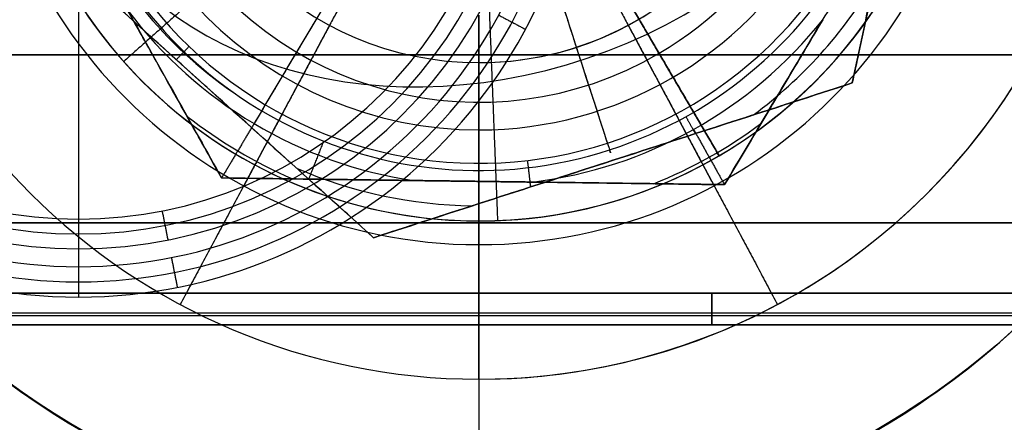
# Model space of a CAD drawing. Header units: millimetres. Extents: x -5.9 to 8.2, y -1.3 to -0.5.
# Tile 70 of 107: x 6.6552 to 6.7173, y -0.901 to -0.8756. Entities that reach past the tile are written whole.
import ezdxf

# ---------------------------------------------------------------- set-up
doc = ezdxf.new("R2010")
doc.units = ezdxf.units.MM
doc.header["$MEASUREMENT"] = 0
for name, color, linetype, true_color in [('IGES level 1', 7, 'Continuous', 0xffffff), ('IGES level 24', 7, 'Continuous', 0xffffff), ('IGES level 3', 7, 'Continuous', 0xffffff), ('IGES level 31', 7, 'Continuous', 0xcbd2ef), ('IGES level 35', 7, 'Continuous', 0xcbd2ef), ('IGES level 39', 7, 'Continuous', 0xffffff), ('IGES level 43', 7, 'Continuous', 0xffffff), ('IGES level 5', 7, 'Continuous', 0xffffff), ('IGES level 7', 7, 'Continuous', 0xffffff)]:
    doc.layers.add(name, color=color, linetype=linetype, true_color=true_color)

msp = doc.modelspace()

# ---------------------------------------------------------------- linework, layer by layer
at = {"layer": 'IGES level 1'}
for centre, radius, start, end in [((6.684160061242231, -0.8582795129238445, -10.18994323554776), 0.05, 90, 270), ((6.684160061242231, -0.8582795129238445, -10.15972501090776), 0.05000000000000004, 90.00000002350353, 269.9999999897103), ((6.684160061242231, -0.8582795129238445, -10.18994323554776), 0.05, 90, 270), ((6.684160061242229, -0.8582795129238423, -10.18994323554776), 0.05, 270.000000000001, 90.00000000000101), ((6.684160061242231, -0.8582795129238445, -10.15974166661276), 0.05000000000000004, 270, 90.00000002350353), ((6.684160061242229, -0.8582795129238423, -10.18994323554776), 0.05, 270.000000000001, 90.00000000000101), ((6.684160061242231, -0.8582795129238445, -10.30494323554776), 0.04000000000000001, 90, 270), ((6.684160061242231, -0.8582795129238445, -10.34494323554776), 0.04000000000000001, 90, 270), ((6.684160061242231, -0.8582795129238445, -10.32494323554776), 0.04000000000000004, 90.00000001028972, 269.999999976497), ((6.684160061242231, -0.8582795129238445, -10.30494323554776), 0.04000000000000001, 90, 270), ((6.684160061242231, -0.8582795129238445, -10.34494323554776), 0.04000000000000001, 90, 270), ((6.684160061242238, -0.8582795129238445, -10.34494323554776), 0.04000000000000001, 269.9999999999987, 89.99999999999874), ((6.684160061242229, -0.8582795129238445, -10.30494323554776), 0.04000000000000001, 270.0000000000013, 90.00000000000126), ((6.684160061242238, -0.8582795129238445, -10.34494323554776), 0.04000000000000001, 270.0000000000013, 90.00000000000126), ((6.684160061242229, -0.8582795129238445, -10.30494323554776), 0.04000000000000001, 269.9999999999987, 89.99999999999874), ((6.684160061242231, -0.8582795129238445, -10.32494323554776), 0.04000000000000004, 269.999999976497, 90), ((6.684160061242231, -0.8582795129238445, -10.29893462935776), 0.03000000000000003, 90.00000001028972, 269.9999999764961), ((6.684160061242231, -0.8582795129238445, -10.29893462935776), 0.03000000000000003, 269.9999999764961, 90), ((6.684160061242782, -0.8582795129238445, -10.2929260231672), 0.02, 90, 270), ((6.684160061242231, -0.8582795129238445, -10.18994323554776), 0.02, 90, 270), ((6.684160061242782, -0.8582795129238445, -10.29292602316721), 0.02, 90, 270), ((6.684160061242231, -0.8582795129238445, -10.24143462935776), 0.02000000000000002, 90.00000001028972, 269.999999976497), ((6.684160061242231, -0.8582795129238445, -10.18994323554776), 0.02, 90, 270), ((6.68416006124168, -0.8582795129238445, -10.29292602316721), 0.02, 270, 90), ((6.684160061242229, -0.8582795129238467, -10.18994323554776), 0.02, 270, 90), ((6.684160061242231, -0.8582795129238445, -10.24143462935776), 0.02000000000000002, 269.999999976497, 90), ((6.684160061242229, -0.8582795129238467, -10.18994323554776), 0.02, 270, 90), ((6.68416006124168, -0.8582795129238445, -10.2929260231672), 0.02, 270, 90)]:
    msp.add_arc(centre, radius, start, end, dxfattribs=at)
for points, knots in [([(6.684160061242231, -0.9082795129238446, -10.13629406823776), (6.670888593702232, -0.9082795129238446, -10.13629406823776), (6.657979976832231, -0.9028141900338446, -10.13474131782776), (6.639613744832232, -0.8844397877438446, -10.13144193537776), (6.634165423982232, -0.8714041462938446, -10.12994457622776), (6.634154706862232, -0.8451957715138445, -10.12994189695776), (6.639547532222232, -0.8321758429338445, -10.13143087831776), (6.658082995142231, -0.8136514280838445, -10.13475898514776), (6.671076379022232, -0.8082795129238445, -10.13629406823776), (6.684160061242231, -0.8082795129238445, -10.13629406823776)], [1, 1, 1, 1, 1.25, 1.25, 1.5, 1.5, 1.75, 1.75, 2, 2, 2, 2]), ([(6.684160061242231, -0.9082795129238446, -10.13629406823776), (6.670888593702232, -0.9082795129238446, -10.13629406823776), (6.657979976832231, -0.9028141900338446, -10.13474131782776), (6.639613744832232, -0.8844397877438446, -10.13144193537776), (6.634165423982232, -0.8714041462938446, -10.12994457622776), (6.634154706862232, -0.8451957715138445, -10.12994189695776), (6.639547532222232, -0.8321758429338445, -10.13143087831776), (6.658082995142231, -0.8136514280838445, -10.13475898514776), (6.671076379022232, -0.8082795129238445, -10.13629406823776), (6.684160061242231, -0.8082795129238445, -10.13629406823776)], [0, 0, 0, 0, 0.25, 0.25, 0.5, 0.5, 0.75, 0.75, 1, 1, 1, 1]), ([(6.684160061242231, -0.8082795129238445, -10.13629406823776), (6.697240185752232, -0.8082795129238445, -10.13629406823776), (6.710273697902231, -0.8136913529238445, -10.13475212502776), (6.728723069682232, -0.8321229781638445, -10.13144006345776), (6.734156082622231, -0.8450734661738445, -10.12994423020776), (6.734164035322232, -0.8714554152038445, -10.12994224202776), (6.728704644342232, -0.8844366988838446, -10.13144182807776), (6.710360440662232, -0.9027987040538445, -10.13473809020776), (6.697427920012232, -0.9082795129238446, -10.13629406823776), (6.684160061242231, -0.9082795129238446, -10.13629406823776)], [1, 1, 1, 1, 1.25, 1.25, 1.5, 1.5, 1.75, 1.75, 2, 2, 2, 2]), ([(6.684160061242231, -0.8082795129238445, -10.13629406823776), (6.697240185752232, -0.8082795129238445, -10.13629406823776), (6.710273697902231, -0.8136913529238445, -10.13475212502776), (6.728723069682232, -0.8321229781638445, -10.13144006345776), (6.734156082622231, -0.8450734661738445, -10.12994423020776), (6.734164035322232, -0.8714554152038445, -10.12994224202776), (6.728704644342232, -0.8844366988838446, -10.13144182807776), (6.710360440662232, -0.9027987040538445, -10.13473809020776), (6.697427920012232, -0.9082795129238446, -10.13629406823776), (6.684160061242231, -0.9082795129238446, -10.13629406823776)], [0, 0, 0, 0, 0.25, 0.25, 0.5, 0.5, 0.75, 0.75, 1, 1, 1, 1])]:
    msp.add_open_spline(points, degree=3, knots=knots, dxfattribs=at)
for points in [[(6.67473212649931, -0.8759179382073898, -10.29292602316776), (6.670018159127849, -0.8847371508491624, -10.29893462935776), (6.665304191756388, -0.8935563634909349, -10.30494323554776)], [(6.67473212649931, -0.8759179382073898, -10.18994323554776), (6.67473212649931, -0.8759179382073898, -10.24143462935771), (6.67473212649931, -0.8759179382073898, -10.29292602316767)], [(6.693587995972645, -0.8759179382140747, -10.18994323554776), (6.693587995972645, -0.8759179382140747, -10.24143462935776), (6.693587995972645, -0.8759179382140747, -10.29292602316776)], [(6.693587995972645, -0.8759179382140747, -10.29292602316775), (6.698301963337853, -0.8847371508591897, -10.29893462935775), (6.70301593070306, -0.8935563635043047, -10.30494323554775)], [(6.684160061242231, -0.8982795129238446, -10.30494323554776), (6.684160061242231, -0.8882795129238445, -10.29893462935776), (6.684160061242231, -0.8782795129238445, -10.29292602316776)], [(6.684160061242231, -0.8782795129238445, -10.29292602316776), (6.684160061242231, -0.8782795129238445, -10.24143462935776), (6.684160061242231, -0.8782795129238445, -10.18994323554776)], [(6.684160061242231, -0.8782795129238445, -10.18994323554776), (6.684160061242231, -0.8782795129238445, -10.24143462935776), (6.684160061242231, -0.8782795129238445, -10.29292602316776)], [(6.684160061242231, -0.8782795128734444, -10.18994323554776), (6.684160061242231, -0.8932795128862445, -10.18994323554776), (6.684160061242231, -0.9082795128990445, -10.18994323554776)], [(6.684160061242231, -0.8782795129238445, -10.29292602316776), (6.684160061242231, -0.8882795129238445, -10.29893462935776), (6.684160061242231, -0.8982795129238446, -10.30494323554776)], [(6.665304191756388, -0.8935563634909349, -10.30494323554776), (6.665304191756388, -0.8935563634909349, -10.32494323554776), (6.665304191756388, -0.8935563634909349, -10.34494323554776)], [(6.70301593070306, -0.8935563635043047, -10.30494323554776), (6.70301593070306, -0.8935563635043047, -10.32494323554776), (6.70301593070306, -0.8935563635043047, -10.34494323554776)], [(6.684160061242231, -0.8982795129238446, -10.34494323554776), (6.684160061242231, -0.8982795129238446, -10.32494323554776), (6.684160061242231, -0.8982795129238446, -10.30494323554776)], [(6.684160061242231, -0.8982795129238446, -10.30494323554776), (6.684160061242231, -0.8982795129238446, -10.32494323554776), (6.684160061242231, -0.8982795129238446, -10.34494323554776)]]:
    msp.add_open_spline(points, degree=2, dxfattribs=at)
at = {"layer": 'IGES level 24'}
for points in [[(-4.915839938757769, -0.8777795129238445, -10.36094323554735), (1.184160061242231, -0.8777795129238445, -10.36094323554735), (7.284160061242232, -0.8777795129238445, -10.36094323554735)], [(7.284160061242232, -0.8777795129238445, -10.36094323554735), (1.184160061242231, -0.8777795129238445, -10.36094323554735), (-4.915839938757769, -0.8777795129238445, -10.36094323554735)], [(-4.915839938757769, -0.8777795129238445, -10.35294323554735), (1.184160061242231, -0.8777795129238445, -10.35294323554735), (7.284160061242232, -0.8777795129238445, -10.35294323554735)], [(7.284160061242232, -0.8777795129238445, -10.35694323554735), (1.184160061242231, -0.8777795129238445, -10.35694323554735), (-4.915839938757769, -0.8777795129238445, -10.35694323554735)], [(7.284160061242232, -0.8777795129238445, -10.35294323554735), (1.184160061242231, -0.8777795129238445, -10.35294323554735), (-4.915839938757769, -0.8777795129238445, -10.35294323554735)]]:
    msp.add_open_spline(points, degree=2, dxfattribs=at)
at = {"layer": 'IGES level 3'}
for centre, radius, start, end in [((6.684160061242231, -0.8582795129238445, -10.36094323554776), 0.02, 90, 270), ((6.684160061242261, -0.8582795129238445, -10.37094323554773), 0.02, 90, 270), ((6.684160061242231, -0.8582795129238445, -10.36594323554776), 0.02000000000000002, 90.00000001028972, 269.999999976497), ((6.684160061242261, -0.8582795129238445, -10.37094323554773), 0.02, 90, 270), ((6.684160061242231, -0.8582795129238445, -10.36094323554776), 0.02, 90, 270), ((6.684160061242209, -0.8582795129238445, -10.37094323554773), 0.02, 270, 90), ((6.684160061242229, -0.8582795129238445, -10.36094323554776), 0.02, 270, 90), ((6.684160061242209, -0.8582795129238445, -10.37094323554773), 0.02, 270, 90), ((6.684160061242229, -0.8582795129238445, -10.36094323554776), 0.02, 270, 90), ((6.684160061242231, -0.8582795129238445, -10.36594323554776), 0.02000000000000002, 269.999999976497, 90)]:
    msp.add_arc(centre, radius, start, end, dxfattribs=at)
for points in [[(6.67473212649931, -0.8759179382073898, -10.36094323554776), (6.67473212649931, -0.8759179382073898, -10.36594323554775), (6.67473212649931, -0.8759179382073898, -10.37094323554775)], [(6.693587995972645, -0.8759179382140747, -10.36094323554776), (6.693587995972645, -0.8759179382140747, -10.36594323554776), (6.693587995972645, -0.8759179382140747, -10.37094323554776)], [(6.684160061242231, -0.8782795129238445, -10.37094323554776), (6.684160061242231, -0.8782795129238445, -10.36594323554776), (6.684160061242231, -0.8782795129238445, -10.36094323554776)], [(6.684160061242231, -0.8782795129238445, -10.36094323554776), (6.684160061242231, -0.8782795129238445, -10.36594323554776), (6.684160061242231, -0.8782795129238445, -10.37094323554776)]]:
    msp.add_open_spline(points, degree=2, dxfattribs=at)
at = {"layer": 'IGES level 31'}
for centre, radius, start, end in [((6.684160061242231, -0.8582795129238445, -10.16612487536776), 0.02681188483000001, 197.9229592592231, 17.92295925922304), ((6.684160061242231, -0.8582795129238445, -10.16612487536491), 0.02681188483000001, 197.9229592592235, 17.92295925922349), ((6.684160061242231, -0.8582795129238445, -10.18994323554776), 0.02636231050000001, 197.9229592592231, 17.92295925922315), ((6.684160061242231, -0.8582795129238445, -10.18994323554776), 0.02636231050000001, 197.9229592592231, 17.92295925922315), ((6.684160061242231, -0.8582795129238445, -10.16702831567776), 0.02904797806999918, 306.6700125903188, 329.1759550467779), ((6.684160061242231, -0.8582795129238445, -10.18885815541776), 0.02904797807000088, 306.6700126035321, 329.1758259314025), ((6.684160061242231, -0.8582795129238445, -10.18885815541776), 0.02904797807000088, 246.6699634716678, 269.1758884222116), ((6.684160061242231, -0.8582795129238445, -10.16702831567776), 0.02904797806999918, 246.6700925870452, 269.1758884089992)]:
    msp.add_arc(centre, radius, start, end, dxfattribs=at)
at = {"layer": 'IGES level 31', "extrusion": (-0.1952268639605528, 0.6036069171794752, 0.7730104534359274)}
msp.add_arc((-6.095660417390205, -4.22598190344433, -9.679052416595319), 0.02700000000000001, 1.903323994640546, 180, dxfattribs=at)
at = {"layer": 'IGES level 31', "extrusion": (0.9514711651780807, 0.3077379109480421, 0)}
msp.add_arc((-2.873597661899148, -10.16294323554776, 6.095660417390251), 0.02699999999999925, 90, 186.7673733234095, dxfattribs=at)
at = {"layer": 'IGES level 31', "extrusion": (0.06003668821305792, -0.1856228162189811, 0.980785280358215)}
msp.add_arc((6.095660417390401, -4.801074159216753, -9.407054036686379), 0.02700000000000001, 183.8066474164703, 217.1605938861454, dxfattribs=at)
at = {"layer": 'IGES level 31'}
for points, knots in [([(6.714381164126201, -0.848504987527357, -10.18776141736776), (6.713279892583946, -0.8536520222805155, -10.18882471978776), (6.712175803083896, -0.8588122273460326, -10.18947738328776), (6.709958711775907, -0.8691742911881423, -10.18948398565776), (6.708839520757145, -0.8744050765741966, -10.18882727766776), (6.707735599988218, -0.8795644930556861, -10.18776141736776)], [5.141592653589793, 5.141592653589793, 5.141592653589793, 5.141592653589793, 5.641592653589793, 5.641592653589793, 6.141592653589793, 6.141592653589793, 6.141592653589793, 6.141592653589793]), ([(6.707735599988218, -0.8795644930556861, -10.16812505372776), (6.708836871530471, -0.8744174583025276, -10.16706175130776), (6.709940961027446, -0.8692572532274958, -10.16640908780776), (6.712158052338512, -0.8588951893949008, -10.16640248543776), (6.713277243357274, -0.8536644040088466, -10.16705919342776), (6.714381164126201, -0.848504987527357, -10.16812505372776)], [7.141592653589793, 7.141592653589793, 7.141592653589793, 7.141592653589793, 7.641592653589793, 7.641592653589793, 8.141592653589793, 8.141592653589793, 8.141592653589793, 8.141592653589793]), ([(6.707735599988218, -0.8795644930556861, -10.16812505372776), (6.708836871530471, -0.8744174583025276, -10.16706175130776), (6.709940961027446, -0.8692572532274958, -10.16640908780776), (6.712158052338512, -0.8588951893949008, -10.16640248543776), (6.713277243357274, -0.8536644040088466, -10.16705919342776), (6.714381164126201, -0.848504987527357, -10.16812505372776)], [1, 1, 1, 1, 1.5, 1.5, 2, 2, 2, 2]), ([(6.714381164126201, -0.848504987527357, -10.18776141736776), (6.713279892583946, -0.8536520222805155, -10.18882471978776), (6.712175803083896, -0.8588122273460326, -10.18947738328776), (6.709958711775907, -0.8691742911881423, -10.18948398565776), (6.708839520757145, -0.8744050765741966, -10.18882727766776), (6.707735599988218, -0.8795644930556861, -10.18776141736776)], [3, 3, 3, 3, 3.5, 3.5, 4, 4, 4, 4]), ([(6.677514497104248, -0.8893390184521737, -10.18776141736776), (6.673607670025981, -0.8858117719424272, -10.18882471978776), (6.669690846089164, -0.8822754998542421, -10.18947738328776), (6.661825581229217, -0.8751744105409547, -10.18948398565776), (6.657855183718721, -0.8715897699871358, -10.18882727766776), (6.653938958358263, -0.868054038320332, -10.18776141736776)], [7.141592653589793, 7.141592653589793, 7.141592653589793, 7.141592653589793, 7.641592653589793, 7.641592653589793, 8.141592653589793, 8.141592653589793, 8.141592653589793, 8.141592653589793]), ([(6.653938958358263, -0.868054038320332, -10.16812505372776), (6.65784578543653, -0.8715812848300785, -10.16706175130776), (6.661762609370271, -0.8751175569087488, -10.16640908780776), (6.669627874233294, -0.882218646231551, -10.16640248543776), (6.67359827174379, -0.8858032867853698, -10.16705919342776), (6.677514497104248, -0.8893390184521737, -10.16812505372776)], [5.141592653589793, 5.141592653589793, 5.141592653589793, 5.141592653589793, 5.641592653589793, 5.641592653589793, 6.141592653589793, 6.141592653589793, 6.141592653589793, 6.141592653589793]), ([(6.653938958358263, -0.868054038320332, -10.16812505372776), (6.65784578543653, -0.8715812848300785, -10.16706175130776), (6.661762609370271, -0.8751175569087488, -10.16640908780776), (6.669627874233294, -0.882218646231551, -10.16640248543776), (6.67359827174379, -0.8858032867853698, -10.16705919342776), (6.677514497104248, -0.8893390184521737, -10.16812505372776)], [1, 1, 1, 1, 1.5, 1.5, 2, 2, 2, 2]), ([(6.677514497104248, -0.8893390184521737, -10.18776141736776), (6.673607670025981, -0.8858117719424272, -10.18882471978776), (6.669690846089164, -0.8822754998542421, -10.18947738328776), (6.661825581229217, -0.8751744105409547, -10.18948398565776), (6.657855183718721, -0.8715897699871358, -10.18882727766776), (6.653938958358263, -0.868054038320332, -10.18776141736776)], [3, 3, 3, 3, 3.5, 3.5, 4, 4, 4, 4]), ([(6.707735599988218, -0.8795644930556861, -10.18776141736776), (6.702745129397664, -0.8811785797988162, -10.18882097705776), (6.697674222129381, -0.882818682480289, -10.18948017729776), (6.687588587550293, -0.8860807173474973, -10.18948121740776), (6.682507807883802, -0.8877240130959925, -10.18882158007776), (6.677514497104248, -0.8893390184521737, -10.18776141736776)], [6.141592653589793, 6.141592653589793, 6.141592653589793, 6.141592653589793, 6.641592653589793, 6.641592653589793, 7.141592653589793, 7.141592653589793, 7.141592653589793, 7.141592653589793]), ([(6.677514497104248, -0.8893390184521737, -10.16812505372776), (6.682507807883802, -0.8877240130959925, -10.16706489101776), (6.687588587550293, -0.8860807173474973, -10.16640525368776), (6.697674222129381, -0.882818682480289, -10.16640629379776), (6.702745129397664, -0.8811785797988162, -10.16706549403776), (6.707735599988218, -0.8795644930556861, -10.16812505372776)], [6.141592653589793, 6.141592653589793, 6.141592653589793, 6.141592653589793, 6.641592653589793, 6.641592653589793, 7.141592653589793, 7.141592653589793, 7.141592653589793, 7.141592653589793]), ([(6.677514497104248, -0.8893390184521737, -10.16812505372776), (6.682507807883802, -0.8877240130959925, -10.16706489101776), (6.687588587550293, -0.8860807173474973, -10.16640525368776), (6.697674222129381, -0.882818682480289, -10.16640629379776), (6.702745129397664, -0.8811785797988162, -10.16706549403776), (6.707735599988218, -0.8795644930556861, -10.16812505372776)], [1, 1, 1, 1, 1.5, 1.5, 2, 2, 2, 2]), ([(6.707735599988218, -0.8795644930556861, -10.18776141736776), (6.702745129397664, -0.8811785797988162, -10.18882097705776), (6.697674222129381, -0.882818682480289, -10.18948017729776), (6.687588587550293, -0.8860807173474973, -10.18948121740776), (6.682507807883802, -0.8877240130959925, -10.18882158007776), (6.677514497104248, -0.8893390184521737, -10.18776141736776)], [3, 3, 3, 3, 3.5, 3.5, 4, 4, 4, 4])]:
    msp.add_open_spline(points, degree=3, knots=knots, dxfattribs=at)
for points in [[(6.714381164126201, -0.848504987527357, -10.17794323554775), (6.711058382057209, -0.8640347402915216, -10.17794323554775), (6.707735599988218, -0.8795644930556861, -10.17794323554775)], [(6.677514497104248, -0.8893390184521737, -10.17794323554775), (6.665726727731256, -0.8786965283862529, -10.17794323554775), (6.653938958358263, -0.868054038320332, -10.17794323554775)], [(6.688776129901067, -0.872551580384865, -10.18994323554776), (6.690524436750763, -0.8779570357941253, -10.18994323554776), (6.692272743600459, -0.8833624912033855, -10.18994323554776)], [(6.665863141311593, -0.877258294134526, -10.18994323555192), (6.665460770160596, -0.8776756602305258, -10.1897090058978), (6.665058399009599, -0.8780930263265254, -10.18947477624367)], [(6.665726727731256, -0.8786965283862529, -10.18948069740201), (6.665726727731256, -0.8786965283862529, -10.17794323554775), (6.665726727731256, -0.8786965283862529, -10.1664057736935)], [(6.707735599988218, -0.8795644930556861, -10.17794323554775), (6.692625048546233, -0.8844517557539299, -10.17794323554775), (6.677514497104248, -0.8893390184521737, -10.17794323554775)], [(6.707735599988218, -0.8795644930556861, -10.16812505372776), (6.707735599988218, -0.8795644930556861, -10.17794323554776), (6.707735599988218, -0.8795644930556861, -10.18776141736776)], [(6.707735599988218, -0.8795644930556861, -10.18776141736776), (6.707735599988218, -0.8795644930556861, -10.17794323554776), (6.707735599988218, -0.8795644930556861, -10.16812505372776)], [(6.697229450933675, -0.8816903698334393, -10.16612487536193), (6.69753021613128, -0.882229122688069, -10.16637416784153), (6.697830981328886, -0.8827678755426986, -10.16662346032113)], [(6.674354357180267, -0.883233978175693, -10.16612487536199), (6.673882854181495, -0.8844339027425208, -10.16664576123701), (6.673411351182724, -0.8856338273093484, -10.16716664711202)], [(6.687223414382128, -0.8844632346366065, -10.18994323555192), (6.687321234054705, -0.8852993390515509, -10.18960312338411), (6.687419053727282, -0.8861354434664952, -10.18926301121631)], [(6.692625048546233, -0.8844517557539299, -10.16640577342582), (6.692625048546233, -0.8844517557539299, -10.17794323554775), (6.692625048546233, -0.8844517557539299, -10.18948069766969)], [(6.677514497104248, -0.8893390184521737, -10.16812505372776), (6.677514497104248, -0.8893390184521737, -10.17794323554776), (6.677514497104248, -0.8893390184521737, -10.18776141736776)], [(6.677514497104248, -0.8893390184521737, -10.18776141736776), (6.677514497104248, -0.8893390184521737, -10.17794323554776), (6.677514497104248, -0.8893390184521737, -10.16812505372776)]]:
    msp.add_open_spline(points, degree=2, dxfattribs=at)
at = {"layer": 'IGES level 35'}
for centre, radius, start, end in [((6.684160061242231, -0.8582795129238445, -10.33694323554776), 0.02775426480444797, 217.0014285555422, 261.478344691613), ((6.684160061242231, -0.8582795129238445, -10.36094323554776), 0.02775426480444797, 217.0014285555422, 261.478344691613), ((6.684160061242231, -0.8582795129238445, -10.36094323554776), 0.02775426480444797, 217.0014285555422, 261.478344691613), ((6.684160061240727, -0.8582795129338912, -10.33694323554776), 0.02775426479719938, 217.001428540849, 261.4783446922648), ((6.684160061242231, -0.8582795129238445, -10.33694323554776), 0.02775426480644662, 277.0014285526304, 321.4783446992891), ((6.684160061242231, -0.8582795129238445, -10.36094323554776), 0.02775426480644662, 277.0014285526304, 321.4783446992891), ((6.684160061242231, -0.8582795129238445, -10.36094323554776), 0.02775426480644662, 277.0014285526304, 321.4783446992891), ((6.684160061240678, -0.858279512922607, -10.33694323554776), 0.02775426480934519, 277.0014285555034, 321.4783446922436), ((6.684160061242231, -0.8582795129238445, -10.35893123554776), 0.02976626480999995, 231.7425468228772, 246.7372165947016), ((6.684160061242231, -0.8582795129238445, -10.33895523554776), 0.02976626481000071, 231.7425566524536, 246.7372264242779), ((6.684160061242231, -0.8582795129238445, -10.35893123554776), 0.02976626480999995, 291.7425468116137, 306.7372305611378), ((6.684160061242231, -0.8582795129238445, -10.33895523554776), 0.02976626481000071, 291.7425566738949, 306.7372172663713)]:
    msp.add_arc(centre, radius, start, end, dxfattribs=at)
for points, degree in [([(6.667919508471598, -0.885566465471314, -10.34894323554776), (6.660164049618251, -0.8717123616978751, -10.34894323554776), (6.652408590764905, -0.8578582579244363, -10.34894323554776)], 2), ([(6.715911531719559, -0.8587007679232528, -10.34894323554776), (6.707791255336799, -0.872344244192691, -10.34894323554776), (6.69967097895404, -0.8859877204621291, -10.34894323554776)], 2), ([(6.678022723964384, -0.8685913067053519, -10.36094323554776), (6.673994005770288, -0.8753602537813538, -10.36094323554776), (6.669965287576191, -0.8821292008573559, -10.36094323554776)], 2), ([(6.676488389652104, -0.8711692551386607, -10.33694323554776), (6.673226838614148, -0.8766492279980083, -10.33694323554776), (6.669965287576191, -0.8821292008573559, -10.33694323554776)], 2), ([(6.661994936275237, -0.8749829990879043, -10.33694323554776), (6.664070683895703, -0.8786910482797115, -10.33751713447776), (6.666062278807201, -0.8822487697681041, -10.33904215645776), (6.667919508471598, -0.885566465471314, -10.34094323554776)], 3), ([(6.667919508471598, -0.885566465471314, -10.35694323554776), (6.666052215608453, -0.8822307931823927, -10.35885461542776), (6.664055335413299, -0.878663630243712, -10.36037358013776), (6.661994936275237, -0.8749829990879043, -10.36094323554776)], 3), ([(6.667919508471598, -0.885566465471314, -10.35694323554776), (6.666052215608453, -0.8822307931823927, -10.35885461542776), (6.664055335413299, -0.878663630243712, -10.36037358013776), (6.661994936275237, -0.8749829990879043, -10.36094323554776)], 3), ([(6.661994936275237, -0.8749829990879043, -10.33694323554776), (6.664070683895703, -0.8786910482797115, -10.33751713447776), (6.666062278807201, -0.8822487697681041, -10.33904215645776), (6.667919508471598, -0.885566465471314, -10.34094323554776)], 3), ([(6.705874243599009, -0.875565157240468, -10.36094323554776), (6.703719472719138, -0.8791855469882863, -10.36037425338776), (6.701621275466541, -0.8827108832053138, -10.35884988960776), (6.69967097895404, -0.8859877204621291, -10.35694323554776)], 3), ([(6.69967097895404, -0.8859877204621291, -10.34094323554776), (6.701629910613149, -0.8826963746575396, -10.33902813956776), (6.703686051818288, -0.8792416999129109, -10.33752104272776), (6.705874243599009, -0.875565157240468, -10.33694323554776)], 3), ([(6.705874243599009, -0.875565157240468, -10.36094323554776), (6.703719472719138, -0.8791855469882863, -10.36037425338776), (6.701621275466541, -0.8827108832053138, -10.35884988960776), (6.69967097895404, -0.8859877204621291, -10.35694323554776)], 3), ([(6.69967097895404, -0.8859877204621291, -10.34094323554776), (6.701629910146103, -0.8826963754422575, -10.33902814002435), (6.703686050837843, -0.8792417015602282, -10.3375210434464), (6.705874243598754, -0.875565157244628, -10.33694323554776)], 3), ([(6.669965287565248, -0.8821292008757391, -10.36094323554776), (6.66894239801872, -0.8838478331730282, -10.35894323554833), (6.667919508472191, -0.8855664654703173, -10.35694323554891)], 2), ([(6.669965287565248, -0.8821292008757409, -10.33694323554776), (6.668942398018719, -0.8838478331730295, -10.33894323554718), (6.66791950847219, -0.8855664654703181, -10.34094323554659)], 2), ([(6.697717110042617, -0.8824973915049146, -10.36094323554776), (6.698694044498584, -0.88424255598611, -10.35894323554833), (6.699670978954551, -0.8859877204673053, -10.35694323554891)], 2), ([(6.697717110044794, -0.8824973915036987, -10.33694323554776), (6.698694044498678, -0.8842425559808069, -10.33894323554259), (6.699670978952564, -0.8859877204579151, -10.34094323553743)], 2), ([(6.667919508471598, -0.885566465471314, -10.34094323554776), (6.667919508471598, -0.885566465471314, -10.34894323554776), (6.667919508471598, -0.885566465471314, -10.35694323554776)], 2), ([(6.680047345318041, -0.8857273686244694, -10.36094323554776), (6.675798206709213, -0.8856709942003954, -10.36036933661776), (6.671721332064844, -0.885616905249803, -10.35884431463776), (6.667919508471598, -0.885566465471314, -10.35694323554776)], 3), ([(6.667919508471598, -0.885566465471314, -10.35694323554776), (6.667919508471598, -0.885566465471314, -10.34894323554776), (6.667919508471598, -0.885566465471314, -10.34094323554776)], 2), ([(6.667919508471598, -0.885566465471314, -10.34094323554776), (6.671741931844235, -0.8856171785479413, -10.33903185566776), (6.675829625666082, -0.885671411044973, -10.33751289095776), (6.680047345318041, -0.8857273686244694, -10.33694323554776)], 3), ([(6.69967097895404, -0.8859877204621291, -10.34894323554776), (6.683795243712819, -0.8857770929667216, -10.34894323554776), (6.667919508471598, -0.885566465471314, -10.34894323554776)], 2), ([(6.680047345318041, -0.8857273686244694, -10.36094323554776), (6.675798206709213, -0.8856709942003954, -10.36036933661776), (6.671721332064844, -0.885616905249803, -10.35884431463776), (6.667919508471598, -0.885566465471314, -10.35694323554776)], 3), ([(6.667919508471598, -0.885566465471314, -10.34094323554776), (6.6717419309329, -0.8856171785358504, -10.33903185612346), (6.675829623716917, -0.885671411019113, -10.33751289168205), (6.680047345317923, -0.8857273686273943, -10.33694323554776)], 3), ([(6.680047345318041, -0.8857273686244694, -10.33694323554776), (6.683795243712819, -0.8857770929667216, -10.33694323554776), (6.687543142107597, -0.8858268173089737, -10.33694323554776)], 2), ([(6.687543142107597, -0.8858268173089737, -10.36094323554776), (6.683795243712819, -0.8857770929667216, -10.36094323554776), (6.680047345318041, -0.8857273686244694, -10.36094323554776)], 2), ([(6.680047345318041, -0.8857273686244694, -10.33694323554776), (6.683795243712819, -0.8857770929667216, -10.33694323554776), (6.687543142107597, -0.8858268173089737, -10.33694323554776)], 2), ([(6.680047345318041, -0.8857273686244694, -10.36094323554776), (6.683795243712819, -0.8857770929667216, -10.36094323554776), (6.687543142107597, -0.8858268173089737, -10.36094323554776)], 2), ([(6.683795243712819, -0.8857770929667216, -10.36094323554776), (6.683795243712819, -0.8857770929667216, -10.34894323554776), (6.683795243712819, -0.8857770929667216, -10.33694323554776)], 2), ([(6.687543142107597, -0.8858268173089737, -10.33694323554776), (6.691792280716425, -0.8858831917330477, -10.33751713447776), (6.695869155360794, -0.8859372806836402, -10.33904215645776), (6.69967097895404, -0.8859877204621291, -10.34094323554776)], 3), ([(6.69967097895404, -0.8859877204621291, -10.35694323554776), (6.695848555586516, -0.8859370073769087, -10.35885461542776), (6.691760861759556, -0.8858827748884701, -10.36037358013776), (6.687543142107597, -0.8858268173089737, -10.36094323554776)], 3), ([(6.69967097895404, -0.8859877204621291, -10.35694323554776), (6.695848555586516, -0.8859370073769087, -10.35885461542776), (6.691760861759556, -0.8858827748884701, -10.36037358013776), (6.687543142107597, -0.8858268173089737, -10.36094323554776)], 3), ([(6.687543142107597, -0.8858268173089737, -10.33694323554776), (6.691792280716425, -0.8858831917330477, -10.33751713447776), (6.695869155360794, -0.8859372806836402, -10.33904215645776), (6.69967097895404, -0.8859877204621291, -10.34094323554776)], 3), ([(6.69967097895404, -0.8859877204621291, -10.34094323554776), (6.69967097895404, -0.8859877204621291, -10.34894323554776), (6.69967097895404, -0.8859877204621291, -10.35694323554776)], 2), ([(6.69967097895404, -0.8859877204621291, -10.35694323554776), (6.69967097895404, -0.8859877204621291, -10.34894323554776), (6.69967097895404, -0.8859877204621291, -10.34094323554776)], 2)]:
    msp.add_open_spline(points, degree=degree, dxfattribs=at)
at = {"layer": 'IGES level 39'}
for centre, radius, start, end in [((6.658878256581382, -0.8610903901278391, -0.1924432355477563), 0.032, 180, 0), ((6.658878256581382, -0.8610903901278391, -0.1924432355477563), 0.032, 180, 0), ((6.658878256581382, -0.8610903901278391, -0.1374432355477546), 0.03103997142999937, 180.0000000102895, 359.9999999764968), ((6.658878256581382, -0.8610903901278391, -0.08244323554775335), 0.03007994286, 180.0000000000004, 4.229469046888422e-13), ((6.658878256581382, -0.8610903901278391, -0.08244323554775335), 0.03007994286, 180, 0), ((6.658878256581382, -0.8610903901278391, -0.1894432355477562), 0.02894717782, 180, 0), ((6.658878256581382, -0.8610903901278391, -0.1894432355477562), 0.02894717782, 180, 0), ((6.658878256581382, -0.8610903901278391, -0.1359432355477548), 0.02801333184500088, 180.0000000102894, 359.9999999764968), ((6.658878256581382, -0.8610903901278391, -0.08244323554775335), 0.02707948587, 180.0000000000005, 4.69810201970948e-13), ((6.658878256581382, -0.8610903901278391, -0.08244323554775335), 0.02707948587, 180.0000000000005, 4.69810201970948e-13)]:
    msp.add_arc(centre, radius, start, end, dxfattribs=at)
for points in [[(6.658878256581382, -0.8290903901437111, -0.1924432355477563), (6.658878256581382, -0.8610903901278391, -0.1924432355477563), (6.658878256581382, -0.8930903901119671, -0.1924432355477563)], [(6.658878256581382, -0.8321432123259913, -0.1894432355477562), (6.658878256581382, -0.8610903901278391, -0.1894432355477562), (6.658878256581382, -0.8900375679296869, -0.1894432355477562)], [(6.685406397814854, -0.8752699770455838, -0.08244323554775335), (6.686253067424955, -0.875722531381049, -0.1374432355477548), (6.687099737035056, -0.8761750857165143, -0.1924432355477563)], [(6.664161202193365, -0.8876495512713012, -0.08244323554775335), (6.66434338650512, -0.8885654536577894, -0.1359432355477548), (6.664525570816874, -0.8894813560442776, -0.1894432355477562)], [(6.658878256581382, -0.8881698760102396, -0.08244323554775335), (6.658878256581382, -0.8896701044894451, -0.08244323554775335), (6.658878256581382, -0.8911703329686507, -0.08244323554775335)], [(6.664746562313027, -0.8905923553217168, -0.08244323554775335), (6.664933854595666, -0.8915339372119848, -0.1374432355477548), (6.665121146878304, -0.8924755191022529, -0.1924432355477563)]]:
    msp.add_open_spline(points, degree=2, dxfattribs=at)
at = {"layer": 'IGES level 43', "extrusion": (1, 0, 0)}
for centre, start, end in [((-0.8928403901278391, -0.1944432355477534, 6.698878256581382), 89.99999998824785, 180), ((-0.8928403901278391, -0.2904432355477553, 6.698878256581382), 180.0000000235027, 269.9999999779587)]:
    msp.add_arc(centre, 0.002000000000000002, start, end, dxfattribs=at)
at = {"layer": 'IGES level 43'}
for points in [[(6.453878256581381, -0.8883929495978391, -0.1989424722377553), (6.608878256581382, -0.8883929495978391, -0.1989424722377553), (6.763878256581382, -0.8883929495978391, -0.1989424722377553)], [(6.763878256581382, -0.8883929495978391, -0.1989424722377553), (6.608878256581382, -0.8883929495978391, -0.1989424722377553), (6.453878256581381, -0.8883929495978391, -0.1989424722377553)], [(6.453878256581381, -0.8883929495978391, -0.2708728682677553), (6.608878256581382, -0.8883929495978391, -0.2708728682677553), (6.763878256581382, -0.8883929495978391, -0.2708728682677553)], [(6.763878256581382, -0.8883929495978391, -0.2349076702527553), (6.608878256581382, -0.8883929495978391, -0.2349076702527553), (6.453878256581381, -0.8883929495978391, -0.2349076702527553)], [(6.763878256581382, -0.8883929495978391, -0.2708728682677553), (6.608878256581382, -0.8883929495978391, -0.2708728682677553), (6.453878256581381, -0.8883929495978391, -0.2708728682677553)], [(6.635878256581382, -0.8928403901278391, -0.1924432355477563), (6.698878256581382, -0.8928403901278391, -0.1924432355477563), (6.761878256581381, -0.8928403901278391, -0.1924432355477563)], [(6.635878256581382, -0.8928403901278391, -0.292443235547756), (6.698878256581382, -0.8928403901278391, -0.292443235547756), (6.761878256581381, -0.8928403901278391, -0.292443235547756)], [(6.761878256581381, -0.8928403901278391, -0.1924432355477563), (6.698878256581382, -0.8928403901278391, -0.1924432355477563), (6.635878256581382, -0.8928403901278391, -0.1924432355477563)], [(6.635878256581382, -0.8928403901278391, -0.292443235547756), (6.698878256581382, -0.8928403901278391, -0.292443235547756), (6.761878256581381, -0.8928403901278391, -0.292443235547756)], [(6.761878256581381, -0.8941091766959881, -0.1928972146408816), (6.698878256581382, -0.8941091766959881, -0.1928972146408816), (6.635878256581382, -0.8941091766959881, -0.1928972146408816)], [(6.635878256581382, -0.894254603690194, -0.2918574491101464), (6.698878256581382, -0.894254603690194, -0.2918574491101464), (6.761878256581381, -0.894254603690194, -0.2918574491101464)], [(6.761878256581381, -0.8948403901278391, -0.2904432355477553), (6.698878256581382, -0.8948403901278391, -0.2904432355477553), (6.635878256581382, -0.8948403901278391, -0.2904432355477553)], [(6.635878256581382, -0.8948403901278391, -0.1944432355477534), (6.698878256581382, -0.8948403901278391, -0.1944432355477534), (6.761878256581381, -0.8948403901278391, -0.1944432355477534)], [(6.761878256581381, -0.8948403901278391, -0.2424432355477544), (6.698878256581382, -0.8948403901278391, -0.2424432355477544), (6.635878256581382, -0.8948403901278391, -0.2424432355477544)], [(6.635878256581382, -0.8948403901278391, -0.1944432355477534), (6.698878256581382, -0.8948403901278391, -0.1944432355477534), (6.761878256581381, -0.8948403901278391, -0.1944432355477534)], [(6.761878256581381, -0.8948403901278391, -0.2904432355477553), (6.698878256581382, -0.8948403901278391, -0.2904432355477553), (6.635878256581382, -0.8948403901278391, -0.2904432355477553)], [(6.698878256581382, -0.8948403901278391, -0.2904432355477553), (6.698878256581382, -0.8948403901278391, -0.2424432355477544), (6.698878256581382, -0.8948403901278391, -0.1944432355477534)]]:
    msp.add_open_spline(points, degree=2, dxfattribs=at)
at = {"layer": 'IGES level 5'}
for centre, radius, start, end in [((6.684160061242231, -0.8582795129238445, -10.40094323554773), 0.03149999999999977, 90, 270), ((6.684160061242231, -0.8582795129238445, -10.40094323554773), 0.03149999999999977, 90, 270), ((6.684160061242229, -0.8582795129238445, -10.40094323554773), 0.03149999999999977, 270, 90), ((6.684160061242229, -0.8582795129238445, -10.40094323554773), 0.03149999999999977, 270, 90), ((6.684160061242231, -0.8582795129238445, -10.39369323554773), 0.02424999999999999, 90.000000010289, 269.9999999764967), ((6.684160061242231, -0.8582795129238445, -10.39369323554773), 0.02424999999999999, 269.9999999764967, 90)]:
    msp.add_arc(centre, radius, start, end, dxfattribs=at)
for points in [[(6.676146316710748, -0.8732721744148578, -10.38644323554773), (6.672728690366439, -0.879666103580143, -10.39369323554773), (6.66931106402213, -0.8860600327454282, -10.40094323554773)], [(6.692173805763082, -0.8732721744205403, -10.38644323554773), (6.695591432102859, -0.8796661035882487, -10.39369323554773), (6.699009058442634, -0.8860600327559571, -10.40094323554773)], [(6.684160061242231, -0.8897795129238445, -10.40094323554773), (6.684160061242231, -0.8825295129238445, -10.39369323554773), (6.684160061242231, -0.8752795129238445, -10.38644323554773)], [(6.684160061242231, -0.8752795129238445, -10.38644323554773), (6.684160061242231, -0.8825295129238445, -10.39369323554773), (6.684160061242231, -0.8897795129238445, -10.40094323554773)]]:
    msp.add_open_spline(points, degree=2, dxfattribs=at)
at = {"layer": 'IGES level 7'}
for centre, radius, start, end in [((6.684160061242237, -0.8582795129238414, -10.39894323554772), 0.03000000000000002, 300.3780791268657, 120.3780791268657), ((6.684160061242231, -0.8582795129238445, -10.40094323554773), 0.03000000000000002, 300.3780791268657, 120.3780791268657), ((6.684160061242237, -0.8582795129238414, -10.39894323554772), 0.03000000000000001, 300.3780791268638, 120.3780791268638), ((6.684160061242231, -0.8582795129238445, -10.39994323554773), 0.0300000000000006, 300.378079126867, 120.3780791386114), ((6.684160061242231, -0.8582795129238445, -10.40094323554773), 0.03000000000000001, 300.3780791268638, 120.3780791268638), ((6.684160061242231, -0.8582795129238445, -10.40094323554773), 0.03000000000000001, 120.3780791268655, 300.3780791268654), ((6.684160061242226, -0.8582795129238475, -10.39894323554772), 0.03000000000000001, 120.3780791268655, 300.3780791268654), ((6.684160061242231, -0.8582795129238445, -10.40094323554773), 0.03000000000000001, 120.3780791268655, 300.3780791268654), ((6.684160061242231, -0.8582795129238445, -10.39994323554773), 0.0300000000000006, 120.3780791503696, 300.3780791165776), ((6.684160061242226, -0.8582795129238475, -10.39894323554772), 0.03000000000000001, 120.3780791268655, 300.3780791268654), ((6.684160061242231, -0.8582795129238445, -10.39144323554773), 0.02249999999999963, 300.3780791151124, 120.378079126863), ((6.684160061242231, -0.8582795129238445, -10.39144323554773), 0.02249999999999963, 120.3780791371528, 300.3780791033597)]:
    msp.add_arc(centre, radius, start, end, dxfattribs=at)
for points in [[(6.672947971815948, -0.8682439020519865, -10.38394323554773), (6.667341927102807, -0.8732260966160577, -10.39144323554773), (6.661735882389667, -0.8782082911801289, -10.39894323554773)], [(6.699331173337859, -0.8841607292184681, -10.40094323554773), (6.694665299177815, -0.8762009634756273, -10.40094323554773), (6.689999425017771, -0.8682411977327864, -10.40094323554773)], [(6.691745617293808, -0.8712201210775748, -10.38394323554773), (6.695538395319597, -0.8776904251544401, -10.39144323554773), (6.699331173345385, -0.8841607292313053, -10.39894323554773)], [(6.699331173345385, -0.8841607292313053, -10.39894323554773), (6.695538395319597, -0.8776904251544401, -10.39144323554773), (6.691745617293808, -0.8712201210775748, -10.38394323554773)], [(6.684749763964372, -0.8732679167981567, -10.38394323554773), (6.685044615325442, -0.8807621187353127, -10.39144323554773), (6.685339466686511, -0.8882563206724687, -10.39894323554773)], [(6.699331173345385, -0.8841607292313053, -10.39894323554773), (6.699331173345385, -0.8841607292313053, -10.39994323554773), (6.699331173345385, -0.8841607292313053, -10.40094323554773)], [(6.699331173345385, -0.8841607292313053, -10.40094323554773), (6.699331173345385, -0.8841607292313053, -10.39994323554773), (6.699331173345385, -0.8841607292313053, -10.39894323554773)], [(6.673778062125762, -0.8864258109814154, -10.40094323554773), (6.673778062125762, -0.8864258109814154, -10.39994323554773), (6.673778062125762, -0.8864258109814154, -10.39894323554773)]]:
    msp.add_open_spline(points, degree=2, dxfattribs=at)

doc.saveas('drawing.dxf')
